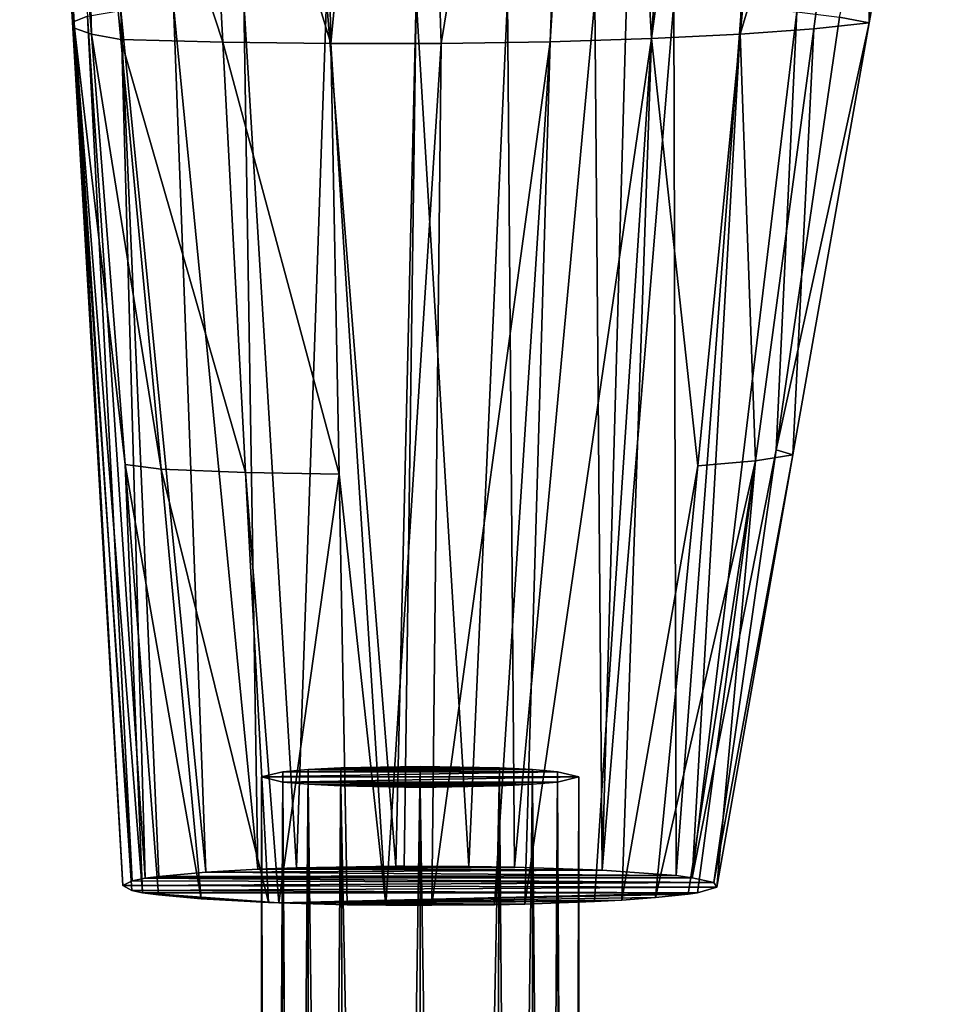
# Model space of a CAD drawing. Header units: millimetres. Extents: x 29 to 339, y 29 to 1104.
# Tile 248 of 256: x 181 to 193, y 1028 to 1041. Entities that reach past the tile are written whole.
import ezdxf

# ---------------------------------------------------------------- set-up
doc = ezdxf.new("R2010")
doc.units = ezdxf.units.MM
doc.header["$LTSCALE"] = 25.4
doc.layers.get('0').update_dxf_attribs({"true_color": 0xff5454})

# ---------------------------------------------------------------- blocks, each defined once
blk = doc.blocks.new('PATIO-10105.STL')
at = {"color": 18, "true_color": 0x000000}
mesh = blk.add_polyface(dxfattribs=at)
corners = [(189.384, 1051.971, 8.919), (188.773, 1030.057, 7.88), (188.681, 1041.029, 8.165), (189.675, 1040.99, 8.754)]
mesh.append_faces([[corners[k] for k in face] for face in [(0, 1, 2), (1, 0, 3)]], dxfattribs={"vtx0": -1, "color": 18})
mesh = blk.add_polyface(dxfattribs=at)
corners = [(181.454, 1051.634, 14.012), (182.094, 1040.75, 12.398), (181.427, 1051.5, 16.054)]
mesh.append_faces([[corners[k] for k in face] for face in [(0, 1, 2)]], dxfattribs={"color": 18})
mesh = blk.add_polyface(dxfattribs=at)
corners = [(181.454, 1051.634, 14.012), (182.28, 1040.825, 11.261), (182.094, 1040.75, 12.398)]
mesh.append_faces([[corners[k] for k in face] for face in [(0, 1, 2)]], dxfattribs={"color": 18})
mesh = blk.add_polyface(dxfattribs=at)
corners = [(181.427, 1051.5, 16.054), (182.094, 1040.75, 12.398), (182.119, 1040.674, 13.546)]
mesh.append_faces([[corners[k] for k in face] for face in [(0, 1, 2)]], dxfattribs={"color": 18})
mesh = blk.add_polyface(dxfattribs=at)
corners = [(181.427, 1051.5, 16.054), (182.119, 1040.674, 13.546), (181.486, 1051.456, 16.714)]
mesh.append_faces([[corners[k] for k in face] for face in [(0, 1, 2)]], dxfattribs={"color": 18})
mesh = blk.add_polyface(dxfattribs=at)
corners = [(192.173, 1046.111, 14.436), (191.58, 1051.483, 16.3), (190.513, 1040.597, 14.713)]
mesh.append_faces([[corners[k] for k in face] for face in [(0, 1, 2)]], dxfattribs={"color": 18})
mesh = blk.add_polyface(dxfattribs=at)
corners = [(191.58, 1051.483, 16.3), (190.994, 1051.457, 16.697), (190.513, 1040.597, 14.713)]
mesh.append_faces([[corners[k] for k in face] for face in [(0, 1, 2)]], dxfattribs={"color": 18})
mesh = blk.add_polyface(dxfattribs=at)
corners = [(182.332, 1040.6, 14.664), (182.119, 1040.674, 13.546), (182.755, 1035.172, 13.64), (181.486, 1051.456, 16.714)]
mesh.append_faces([[corners[k] for k in face] for face in [(0, 1, 2), (1, 0, 3)]], dxfattribs={"vtx0": -1, "color": 18})
mesh = blk.add_polyface(dxfattribs=at)
corners = [(181.486, 1051.456, 16.714), (182.332, 1040.6, 14.664), (182.197, 1045.948, 16.894)]
mesh.append_faces([[corners[k] for k in face] for face in [(0, 1, 2)]], dxfattribs={"color": 18})
mesh = blk.add_polyface(dxfattribs=at)
corners = [(186.384, 1051.346, 18.383), (185.144, 1051.339, 18.487), (185.351, 1040.48, 16.477)]
mesh.append_faces([[corners[k] for k in face] for face in [(0, 1, 2)]], dxfattribs={"color": 18})
mesh = blk.add_polyface(dxfattribs=at)
corners = [(186.743, 1040.483, 16.443), (186.384, 1051.346, 18.383), (185.351, 1040.48, 16.477)]
mesh.append_faces([[corners[k] for k in face] for face in [(0, 1, 2)]], dxfattribs={"color": 18})
mesh = blk.add_polyface(dxfattribs=at)
corners = [(188.527, 1051.379, 17.876), (186.384, 1051.346, 18.383), (186.743, 1040.483, 16.443)]
mesh.append_faces([[corners[k] for k in face] for face in [(0, 1, 2)]], dxfattribs={"color": 18})
mesh = blk.add_polyface(dxfattribs=at)
corners = [(188.527, 1051.379, 17.876), (186.743, 1040.483, 16.443), (188.115, 1040.504, 16.126)]
mesh.append_faces([[corners[k] for k in face] for face in [(0, 1, 2)]], dxfattribs={"color": 18})
mesh = blk.add_polyface(dxfattribs=at)
corners = [(189.394, 1040.542, 15.537), (188.79, 1051.385, 17.783), (188.115, 1040.504, 16.126)]
mesh.append_faces([[corners[k] for k in face] for face in [(0, 1, 2)]], dxfattribs={"color": 18})
mesh = blk.add_polyface(dxfattribs=at)
corners = [(188.79, 1051.385, 17.783), (188.527, 1051.379, 17.876), (188.115, 1040.504, 16.126)]
mesh.append_faces([[corners[k] for k in face] for face in [(0, 1, 2)]], dxfattribs={"color": 18})
mesh = blk.add_polyface(dxfattribs=at)
corners = [(190.112, 1051.424, 17.202), (188.79, 1051.385, 17.783), (189.394, 1040.542, 15.537)]
mesh.append_faces([[corners[k] for k in face] for face in [(0, 1, 2)]], dxfattribs={"color": 18})
mesh = blk.add_polyface(dxfattribs=at)
corners = [(190.874, 1051.452, 16.772), (189.394, 1040.542, 15.537), (190.513, 1040.597, 14.713)]
mesh.append_faces([[corners[k] for k in face] for face in [(0, 1, 2)]], dxfattribs={"color": 18})
mesh = blk.add_polyface(dxfattribs=at)
corners = [(190.874, 1051.452, 16.772), (190.112, 1051.424, 17.202), (189.394, 1040.542, 15.537)]
mesh.append_faces([[corners[k] for k in face] for face in [(0, 1, 2)]], dxfattribs={"color": 18})
mesh = blk.add_polyface(dxfattribs=at)
corners = [(190.994, 1051.457, 16.697), (190.874, 1051.452, 16.772), (190.513, 1040.597, 14.713)]
mesh.append_faces([[corners[k] for k in face] for face in [(0, 1, 2)]], dxfattribs={"color": 18})
mesh = blk.add_polyface(dxfattribs=at)
corners = [(185.351, 1040.48, 16.477), (185.144, 1051.339, 18.487), (183.7, 1045.92, 17.322)]
mesh.append_faces([[corners[k] for k in face] for face in [(0, 1, 2)]], dxfattribs={"color": 18})
mesh = blk.add_polyface(dxfattribs=at)
corners = [(193.099, 1046.194, 13.182), (192.138, 1040.743, 12.496), (191.763, 1040.812, 11.447)]
mesh.append_faces([[corners[k] for k in face] for face in [(0, 1, 2)]], dxfattribs={"color": 18})
mesh = blk.add_polyface(dxfattribs=at)
corners = [(193.099, 1046.194, 13.182), (192.173, 1046.111, 14.436), (192.138, 1040.743, 12.496)]
mesh.append_faces([[corners[k] for k in face] for face in [(0, 1, 2)]], dxfattribs={"color": 18})
mesh = blk.add_polyface(dxfattribs=at)
corners = [(191.44, 1040.665, 13.688), (190.513, 1040.597, 14.713), (190.707, 1035.218, 12.94), (192.173, 1046.111, 14.436)]
mesh.append_faces([[corners[k] for k in face] for face in [(0, 1, 2), (1, 0, 3)]], dxfattribs={"vtx0": -1, "color": 18})
mesh = blk.add_polyface(dxfattribs=at)
corners = [(192.173, 1046.111, 14.436), (191.44, 1040.665, 13.688), (192.138, 1040.743, 12.496)]
mesh.append_faces([[corners[k] for k in face] for face in [(0, 1, 2)]], dxfattribs={"color": 18})
mesh = blk.add_polyface(dxfattribs=at)
corners = [(183.988, 1040.496, 16.234), (183.7, 1045.92, 17.322), (182.197, 1045.948, 16.894)]
mesh.append_faces([[corners[k] for k in face] for face in [(0, 1, 2)]], dxfattribs={"color": 18})
mesh = blk.add_polyface(dxfattribs=at)
corners = [(183.988, 1040.496, 16.234), (182.197, 1045.948, 16.894), (182.703, 1040.53, 15.719)]
mesh.append_faces([[corners[k] for k in face] for face in [(0, 1, 2)]], dxfattribs={"color": 18})
mesh = blk.add_polyface(dxfattribs=at)
corners = [(182.703, 1040.53, 15.719), (182.332, 1040.6, 14.664), (183.209, 1035.112, 14.544), (182.197, 1045.948, 16.894)]
mesh.append_faces([[corners[k] for k in face] for face in [(0, 1, 2), (1, 0, 3)]], dxfattribs={"vtx0": -1, "color": 18})
mesh = blk.add_polyface(dxfattribs=at)
corners = [(185.351, 1040.48, 16.477), (183.7, 1045.92, 17.322), (183.988, 1040.496, 16.234)]
mesh.append_faces([[corners[k] for k in face] for face in [(0, 1, 2)]], dxfattribs={"color": 18})
mesh = blk.add_polyface(dxfattribs=at)
corners = [(186.425, 1041.055, 7.77), (186.169, 1030.108, 7.111), (185.295, 1041.039, 8.01)]
mesh.append_faces([[corners[k] for k in face] for face in [(0, 1, 2)]], dxfattribs={"color": 18})
mesh = blk.add_polyface(dxfattribs=at)
corners = [(186.425, 1041.055, 7.77), (186.275, 1030.108, 7.103), (186.169, 1030.108, 7.111)]
mesh.append_faces([[corners[k] for k in face] for face in [(0, 1, 2)]], dxfattribs={"color": 18})
mesh = blk.add_polyface(dxfattribs=at)
corners = [(187.092, 1030.105, 7.148), (186.275, 1030.108, 7.103), (186.425, 1041.055, 7.77)]
mesh.append_faces([[corners[k] for k in face] for face in [(0, 1, 2)]], dxfattribs={"color": 18})
mesh = blk.add_polyface(dxfattribs=at)
corners = [(187.579, 1041.052, 7.821), (187.092, 1030.105, 7.148), (186.425, 1041.055, 7.77)]
mesh.append_faces([[corners[k] for k in face] for face in [(0, 1, 2)]], dxfattribs={"color": 18})
mesh = blk.add_polyface(dxfattribs=at)
corners = [(187.665, 1030.096, 7.29), (187.092, 1030.105, 7.148), (187.579, 1041.052, 7.821)]
mesh.append_faces([[corners[k] for k in face] for face in [(0, 1, 2)]], dxfattribs={"color": 18})
mesh = blk.add_polyface(dxfattribs=at)
corners = [(188.681, 1041.029, 8.165), (187.665, 1030.096, 7.29), (187.579, 1041.052, 7.821)]
mesh.append_faces([[corners[k] for k in face] for face in [(0, 1, 2)]], dxfattribs={"color": 18})
mesh = blk.add_polyface(dxfattribs=at)
corners = [(183.368, 1040.958, 9.247), (183.773, 1030.033, 8.248), (182.702, 1040.896, 10.188)]
mesh.append_faces([[corners[k] for k in face] for face in [(0, 1, 2)]], dxfattribs={"color": 18})
mesh = blk.add_polyface(dxfattribs=at)
corners = [(184.43, 1030.068, 7.705), (183.368, 1040.958, 9.247), (184.254, 1041.007, 8.508)]
mesh.append_faces([[corners[k] for k in face] for face in [(0, 1, 2)]], dxfattribs={"color": 18})
mesh = blk.add_polyface(dxfattribs=at)
corners = [(184.43, 1030.068, 7.705), (183.773, 1030.033, 8.248), (183.368, 1040.958, 9.247)]
mesh.append_faces([[corners[k] for k in face] for face in [(0, 1, 2)]], dxfattribs={"color": 18})
mesh = blk.add_polyface(dxfattribs=at)
corners = [(185.295, 1041.039, 8.01), (184.918, 1030.086, 7.437), (184.254, 1041.007, 8.508)]
mesh.append_faces([[corners[k] for k in face] for face in [(0, 1, 2)]], dxfattribs={"color": 18})
mesh = blk.add_polyface(dxfattribs=at)
corners = [(184.918, 1030.086, 7.437), (184.43, 1030.068, 7.705), (184.254, 1041.007, 8.508)]
mesh.append_faces([[corners[k] for k in face] for face in [(0, 1, 2)]], dxfattribs={"color": 18})
mesh = blk.add_polyface(dxfattribs=at)
corners = [(186.169, 1030.108, 7.111), (184.918, 1030.086, 7.437), (185.295, 1041.039, 8.01)]
mesh.append_faces([[corners[k] for k in face] for face in [(0, 1, 2)]], dxfattribs={"color": 18})
mesh = blk.add_polyface(dxfattribs=at)
corners = [(188.773, 1030.057, 7.88), (187.665, 1030.096, 7.29), (188.681, 1041.029, 8.165)]
mesh.append_faces([[corners[k] for k in face] for face in [(0, 1, 2)]], dxfattribs={"color": 18})
mesh = blk.add_polyface(dxfattribs=at)
corners = [(189.675, 1040.99, 8.754), (189.704, 1029.988, 8.931), (188.773, 1030.057, 7.88)]
mesh.append_faces([[corners[k] for k in face] for face in [(0, 1, 2)]], dxfattribs={"color": 18})
mesh = blk.add_polyface(dxfattribs=at)
corners = [(190.527, 1040.939, 9.533), (189.704, 1029.988, 8.931), (189.675, 1040.99, 8.754)]
mesh.append_faces([[corners[k] for k in face] for face in [(0, 1, 2)]], dxfattribs={"color": 18})
mesh = blk.add_polyface(dxfattribs=at)
corners = [(190.527, 1040.939, 9.533), (189.905, 1029.962, 9.32), (189.704, 1029.988, 8.931)]
mesh.append_faces([[corners[k] for k in face] for face in [(0, 1, 2)]], dxfattribs={"color": 18})
mesh = blk.add_polyface(dxfattribs=at)
corners = [(190.527, 1040.939, 9.533), (191.226, 1040.879, 10.445), (189.905, 1029.962, 9.32)]
mesh.append_faces([[corners[k] for k in face] for face in [(0, 1, 2)]], dxfattribs={"color": 18})
mesh = blk.add_polyface(dxfattribs=at)
corners = [(182.28, 1040.825, 11.261), (182.843, 1029.922, 9.916), (182.094, 1040.75, 12.398)]
mesh.append_faces([[corners[k] for k in face] for face in [(0, 1, 2)]], dxfattribs={"color": 18})
mesh = blk.add_polyface(dxfattribs=at)
corners = [(182.702, 1040.896, 10.188), (183.007, 1029.955, 9.423), (182.28, 1040.825, 11.261)]
mesh.append_faces([[corners[k] for k in face] for face in [(0, 1, 2)]], dxfattribs={"color": 18})
mesh = blk.add_polyface(dxfattribs=at)
corners = [(182.28, 1040.825, 11.261), (183.007, 1029.955, 9.423), (182.843, 1029.922, 9.916)]
mesh.append_faces([[corners[k] for k in face] for face in [(0, 1, 2)]], dxfattribs={"color": 18})
mesh = blk.add_polyface(dxfattribs=at)
corners = [(182.702, 1040.896, 10.188), (183.773, 1030.033, 8.248), (183.182, 1029.979, 9.054)]
mesh.append_faces([[corners[k] for k in face] for face in [(0, 1, 2)]], dxfattribs={"color": 18})
mesh = blk.add_polyface(dxfattribs=at)
corners = [(182.702, 1040.896, 10.188), (183.182, 1029.979, 9.054), (183.007, 1029.955, 9.423)]
mesh.append_faces([[corners[k] for k in face] for face in [(0, 1, 2)]], dxfattribs={"color": 18})
mesh = blk.add_polyface(dxfattribs=at)
corners = [(191.226, 1040.879, 10.445), (190.968, 1035.358, 10.825), (189.905, 1029.962, 9.32)]
mesh.append_faces([[corners[k] for k in face] for face in [(0, 1, 2)]], dxfattribs={"color": 18})
mesh = blk.add_polyface(dxfattribs=at)
corners = [(191.226, 1040.879, 10.445), (191.763, 1040.812, 11.447), (190.968, 1035.358, 10.825)]
mesh.append_faces([[corners[k] for k in face] for face in [(0, 1, 2)]], dxfattribs={"color": 18})
mesh = blk.add_polyface(dxfattribs=at)
corners = [(191.763, 1040.812, 11.447), (192.138, 1040.743, 12.496), (190.968, 1035.358, 10.825)]
mesh.append_faces([[corners[k] for k in face] for face in [(0, 1, 2)]], dxfattribs={"color": 18})
mesh = blk.add_polyface(dxfattribs=at)
corners = [(182.094, 1040.75, 12.398), (182.843, 1029.922, 9.916), (182.728, 1029.865, 10.793)]
mesh.append_faces([[corners[k] for k in face] for face in [(0, 1, 2)]], dxfattribs={"color": 18})
mesh = blk.add_polyface(dxfattribs=at)
corners = [(182.094, 1040.75, 12.398), (182.728, 1029.865, 10.793), (182.119, 1040.674, 13.546)]
mesh.append_faces([[corners[k] for k in face] for face in [(0, 1, 2)]], dxfattribs={"color": 18})
mesh = blk.add_polyface(dxfattribs=at)
corners = [(182.119, 1040.674, 13.546), (182.976, 1029.773, 12.178), (182.755, 1035.172, 13.64)]
mesh.append_faces([[corners[k] for k in face] for face in [(0, 1, 2)]], dxfattribs={"color": 18})
mesh = blk.add_polyface(dxfattribs=at)
corners = [(182.119, 1040.674, 13.546), (182.728, 1029.865, 10.793), (182.841, 1029.801, 11.753)]
mesh.append_faces([[corners[k] for k in face] for face in [(0, 1, 2)]], dxfattribs={"color": 18})
mesh = blk.add_polyface(dxfattribs=at)
corners = [(182.119, 1040.674, 13.546), (182.841, 1029.801, 11.753), (182.976, 1029.773, 12.178)]
mesh.append_faces([[corners[k] for k in face] for face in [(0, 1, 2)]], dxfattribs={"color": 18})
mesh = blk.add_polyface(dxfattribs=at)
corners = [(192.138, 1040.743, 12.496), (191.178, 1035.293, 11.811), (190.968, 1035.358, 10.825)]
mesh.append_faces([[corners[k] for k in face] for face in [(0, 1, 2)]], dxfattribs={"color": 18})
mesh = blk.add_polyface(dxfattribs=at)
corners = [(192.138, 1040.743, 12.496), (191.44, 1040.665, 13.688), (191.178, 1035.293, 11.811)]
mesh.append_faces([[corners[k] for k in face] for face in [(0, 1, 2)]], dxfattribs={"color": 18})
mesh = blk.add_polyface(dxfattribs=at)
corners = [(182.332, 1040.6, 14.664), (182.755, 1035.172, 13.64), (183.209, 1035.112, 14.544)]
mesh.append_faces([[corners[k] for k in face] for face in [(0, 1, 2)]], dxfattribs={"color": 18})
mesh = blk.add_polyface(dxfattribs=at)
corners = [(190.513, 1040.597, 14.713), (189.394, 1040.542, 15.537), (189.98, 1035.154, 13.919)]
mesh.append_faces([[corners[k] for k in face] for face in [(0, 1, 2)]], dxfattribs={"color": 18})
mesh = blk.add_polyface(dxfattribs=at)
corners = [(190.707, 1035.218, 12.94), (189.98, 1035.154, 13.919), (189.446, 1029.711, 13.125), (190.513, 1040.597, 14.713)]
mesh.append_faces([[corners[k] for k in face] for face in [(0, 1, 2), (1, 0, 3)]], dxfattribs={"vtx0": -1, "color": 18})
mesh = blk.add_polyface(dxfattribs=at)
corners = [(191.44, 1040.665, 13.688), (190.707, 1035.218, 12.94), (191.178, 1035.293, 11.811)]
mesh.append_faces([[corners[k] for k in face] for face in [(0, 1, 2)]], dxfattribs={"color": 18})
mesh = blk.add_polyface(dxfattribs=at)
corners = [(184.276, 1035.073, 15.146), (182.703, 1040.53, 15.719), (183.209, 1035.112, 14.544)]
mesh.append_faces([[corners[k] for k in face] for face in [(0, 1, 2)]], dxfattribs={"color": 18})
mesh = blk.add_polyface(dxfattribs=at)
corners = [(184.276, 1035.073, 15.146), (183.988, 1040.496, 16.234), (182.703, 1040.53, 15.719)]
mesh.append_faces([[corners[k] for k in face] for face in [(0, 1, 2)]], dxfattribs={"color": 18})
mesh = blk.add_polyface(dxfattribs=at)
corners = [(185.455, 1035.051, 15.472), (183.988, 1040.496, 16.234), (184.276, 1035.073, 15.146)]
mesh.append_faces([[corners[k] for k in face] for face in [(0, 1, 2)]], dxfattribs={"color": 18})
mesh = blk.add_polyface(dxfattribs=at)
corners = [(185.455, 1035.051, 15.472), (185.351, 1040.48, 16.477), (183.988, 1040.496, 16.234)]
mesh.append_faces([[corners[k] for k in face] for face in [(0, 1, 2)]], dxfattribs={"color": 18})
mesh = blk.add_polyface(dxfattribs=at)
corners = [(186.743, 1040.483, 16.443), (185.351, 1040.48, 16.477), (186.042, 1029.616, 14.556)]
mesh.append_faces([[corners[k] for k in face] for face in [(0, 1, 2)]], dxfattribs={"color": 18})
mesh = blk.add_polyface(dxfattribs=at)
corners = [(185.455, 1035.051, 15.472), (186.042, 1029.616, 14.556), (185.351, 1040.48, 16.477), (185.558, 1029.622, 14.467)]
mesh.append_faces([[corners[k] for k in face] for face in [(0, 1, 2), (1, 0, 3)]], dxfattribs={"vtx0": -1, "color": 18})
mesh = blk.add_polyface(dxfattribs=at)
corners = [(186.743, 1040.483, 16.443), (186.042, 1029.616, 14.556), (186.626, 1029.615, 14.579)]
mesh.append_faces([[corners[k] for k in face] for face in [(0, 1, 2)]], dxfattribs={"color": 18})
mesh = blk.add_polyface(dxfattribs=at)
corners = [(188.115, 1040.504, 16.126), (186.743, 1040.483, 16.443), (186.626, 1029.615, 14.579)]
mesh.append_faces([[corners[k] for k in face] for face in [(0, 1, 2)]], dxfattribs={"color": 18})
mesh = blk.add_polyface(dxfattribs=at)
corners = [(188.115, 1040.504, 16.126), (186.626, 1029.615, 14.579), (187.416, 1029.622, 14.462)]
mesh.append_faces([[corners[k] for k in face] for face in [(0, 1, 2)]], dxfattribs={"color": 18})
mesh = blk.add_polyface(dxfattribs=at)
corners = [(188.115, 1040.504, 16.126), (187.416, 1029.622, 14.462), (187.797, 1029.63, 14.342)]
mesh.append_faces([[corners[k] for k in face] for face in [(0, 1, 2)]], dxfattribs={"color": 18})
mesh = blk.add_polyface(dxfattribs=at)
corners = [(189.394, 1040.542, 15.537), (188.115, 1040.504, 16.126), (187.797, 1029.63, 14.342)]
mesh.append_faces([[corners[k] for k in face] for face in [(0, 1, 2)]], dxfattribs={"color": 18})
mesh = blk.add_polyface(dxfattribs=at)
corners = [(189.394, 1040.542, 15.537), (187.797, 1029.63, 14.342), (188.676, 1029.661, 13.871)]
mesh.append_faces([[corners[k] for k in face] for face in [(0, 1, 2)]], dxfattribs={"color": 18})
mesh = blk.add_polyface(dxfattribs=at)
corners = [(189.394, 1040.542, 15.537), (188.676, 1029.661, 13.871), (189.019, 1029.68, 13.592)]
mesh.append_faces([[corners[k] for k in face] for face in [(0, 1, 2)]], dxfattribs={"color": 18})
mesh = blk.add_polyface(dxfattribs=at)
corners = [(189.98, 1035.154, 13.919), (189.394, 1040.542, 15.537), (189.019, 1029.68, 13.592)]
mesh.append_faces([[corners[k] for k in face] for face in [(0, 1, 2)]], dxfattribs={"color": 18})
mesh = blk.add_polyface(dxfattribs=at)
corners = [(190.968, 1035.358, 10.825), (190.181, 1029.9, 10.254), (189.905, 1029.962, 9.32)]
mesh.append_faces([[corners[k] for k in face] for face in [(0, 1, 2)]], dxfattribs={"color": 18})
mesh = blk.add_polyface(dxfattribs=at)
corners = [(190.968, 1035.358, 10.825), (191.178, 1035.293, 11.811), (190.181, 1029.9, 10.254)]
mesh.append_faces([[corners[k] for k in face] for face in [(0, 1, 2)]], dxfattribs={"color": 18})
mesh = blk.add_polyface(dxfattribs=at)
corners = [(190.707, 1035.218, 12.94), (189.446, 1029.711, 13.125), (189.856, 1029.754, 12.464)]
mesh.append_faces([[corners[k] for k in face] for face in [(0, 1, 2)]], dxfattribs={"color": 18})
mesh = blk.add_polyface(dxfattribs=at)
corners = [(190.707, 1035.218, 12.94), (189.856, 1029.754, 12.464), (189.975, 1029.772, 12.192)]
mesh.append_faces([[corners[k] for k in face] for face in [(0, 1, 2)]], dxfattribs={"color": 18})
mesh = blk.add_polyface(dxfattribs=at)
corners = [(190.707, 1035.218, 12.94), (189.975, 1029.772, 12.192), (190.217, 1029.843, 11.126)]
mesh.append_faces([[corners[k] for k in face] for face in [(0, 1, 2)]], dxfattribs={"color": 18})
mesh = blk.add_polyface(dxfattribs=at)
corners = [(191.178, 1035.293, 11.811), (190.217, 1029.843, 11.126), (190.181, 1029.9, 10.254)]
mesh.append_faces([[corners[k] for k in face] for face in [(0, 1, 2)]], dxfattribs={"color": 18})
mesh = blk.add_polyface(dxfattribs=at)
corners = [(191.178, 1035.293, 11.811), (190.707, 1035.218, 12.94), (190.217, 1029.843, 11.126)]
mesh.append_faces([[corners[k] for k in face] for face in [(0, 1, 2)]], dxfattribs={"color": 18})
mesh = blk.add_polyface(dxfattribs=at)
corners = [(182.755, 1035.172, 13.64), (182.976, 1029.773, 12.178), (183.178, 1029.744, 12.615)]
mesh.append_faces([[corners[k] for k in face] for face in [(0, 1, 2)]], dxfattribs={"color": 18})
mesh = blk.add_polyface(dxfattribs=at)
corners = [(182.755, 1035.172, 13.64), (183.178, 1029.744, 12.615), (183.714, 1029.694, 13.369)]
mesh.append_faces([[corners[k] for k in face] for face in [(0, 1, 2)]], dxfattribs={"color": 18})
mesh = blk.add_polyface(dxfattribs=at)
corners = [(182.755, 1035.172, 13.64), (183.714, 1029.694, 13.369), (183.209, 1035.112, 14.544)]
mesh.append_faces([[corners[k] for k in face] for face in [(0, 1, 2)]], dxfattribs={"color": 18})
mesh = blk.add_polyface(dxfattribs=at)
corners = [(184.565, 1029.649, 14.058), (183.209, 1035.112, 14.544), (183.714, 1029.694, 13.369)]
mesh.append_faces([[corners[k] for k in face] for face in [(0, 1, 2)]], dxfattribs={"color": 18})
mesh = blk.add_polyface(dxfattribs=at)
corners = [(184.565, 1029.649, 14.058), (184.276, 1035.073, 15.146), (183.209, 1035.112, 14.544), (184.695, 1029.644, 14.132)]
mesh.append_faces([[corners[k] for k in face] for face in [(0, 1, 2), (1, 0, 3)]], dxfattribs={"vtx0": -1, "color": 18})
mesh = blk.add_polyface(dxfattribs=at)
corners = [(189.98, 1035.154, 13.919), (189.019, 1029.68, 13.592), (189.446, 1029.711, 13.125)]
mesh.append_faces([[corners[k] for k in face] for face in [(0, 1, 2)]], dxfattribs={"color": 18})
mesh = blk.add_polyface(dxfattribs=at)
corners = [(185.455, 1035.051, 15.472), (184.276, 1035.073, 15.146), (184.695, 1029.644, 14.132)]
mesh.append_faces([[corners[k] for k in face] for face in [(0, 1, 2)]], dxfattribs={"color": 18})
mesh = blk.add_polyface(dxfattribs=at)
corners = [(185.558, 1029.622, 14.467), (185.455, 1035.051, 15.472), (184.695, 1029.644, 14.132)]
mesh.append_faces([[corners[k] for k in face] for face in [(0, 1, 2)]], dxfattribs={"color": 18})
mesh = blk.add_polyface(dxfattribs=at)
corners = [(185.478, 1031.347, 9.202), (187.478, 1031.347, 9.202), (186.478, 1031.365, 8.934), (185.064, 1031.326, 9.519), (187.892, 1031.326, 9.519), (184.746, 1031.299, 9.932), (188.21, 1031.299, 9.932), (184.478, 1031.233, 10.93), (188.478, 1031.233, 10.93), (184.746, 1031.167, 11.928), (188.21, 1031.167, 11.928), (185.064, 1031.14, 12.341), (187.892, 1031.14, 12.341), (185.478, 1031.119, 12.658), (187.478, 1031.119, 12.658), (186.478, 1031.101, 12.926)]
mesh.append_faces([[corners[k] for k in face] for face in [(0, 1, 2), (14, 13, 15)]], dxfattribs={"vtx0": -1, "color": 18})
mesh.append_faces([[corners[k] for k in face] for face in [(1, 3, 4), (4, 5, 6), (6, 7, 8), (8, 9, 10), (10, 11, 12), (12, 13, 14)]], dxfattribs={"vtx0": -1, "vtx1": -1, "color": 18})
mesh.append_faces([[corners[k] for k in face] for face in [(1, 0, 3), (4, 3, 5), (6, 5, 7), (8, 7, 9), (10, 9, 11), (12, 11, 13)]], dxfattribs={"vtx0": -1, "vtx2": -1, "color": 18})
mesh = blk.add_polyface(dxfattribs=at)
corners = [(186.478, 1031.365, 8.934), (185.712, 981.999, 7.04), (185.478, 1031.347, 9.202)]
mesh.append_faces([[corners[k] for k in face] for face in [(0, 1, 2)]], dxfattribs={"color": 18})
mesh = blk.add_polyface(dxfattribs=at)
corners = [(186.478, 982.002, 6.887), (185.712, 981.999, 7.04), (186.478, 1031.365, 8.934)]
mesh.append_faces([[corners[k] for k in face] for face in [(0, 1, 2)]], dxfattribs={"color": 18})
mesh = blk.add_polyface(dxfattribs=at)
corners = [(187.478, 1031.347, 9.202), (186.478, 982.002, 6.887), (186.478, 1031.365, 8.934)]
mesh.append_faces([[corners[k] for k in face] for face in [(0, 1, 2)]], dxfattribs={"color": 18})
mesh = blk.add_polyface(dxfattribs=at)
corners = [(184.746, 1031.299, 9.932), (184.63, 981.975, 8.122), (184.478, 981.959, 8.887)]
mesh.append_faces([[corners[k] for k in face] for face in [(0, 1, 2)]], dxfattribs={"color": 18})
mesh = blk.add_polyface(dxfattribs=at)
corners = [(184.746, 1031.299, 9.932), (184.478, 981.959, 8.887), (184.478, 1031.233, 10.93)]
mesh.append_faces([[corners[k] for k in face] for face in [(0, 1, 2)]], dxfattribs={"color": 18})
mesh = blk.add_polyface(dxfattribs=at)
corners = [(184.478, 1031.233, 10.93), (184.478, 981.959, 8.887), (184.63, 981.942, 9.652)]
mesh.append_faces([[corners[k] for k in face] for face in [(0, 1, 2)]], dxfattribs={"color": 18})
mesh = blk.add_polyface(dxfattribs=at)
corners = [(184.478, 1031.233, 10.93), (184.63, 981.942, 9.652), (184.746, 1031.167, 11.928)]
mesh.append_faces([[corners[k] for k in face] for face in [(0, 1, 2)]], dxfattribs={"color": 18})
mesh = blk.add_polyface(dxfattribs=at)
corners = [(185.064, 1031.326, 9.519), (185.064, 981.989, 7.473), (184.63, 981.975, 8.122)]
mesh.append_faces([[corners[k] for k in face] for face in [(0, 1, 2)]], dxfattribs={"color": 18})
mesh = blk.add_polyface(dxfattribs=at)
corners = [(185.064, 1031.326, 9.519), (184.63, 981.975, 8.122), (184.746, 1031.299, 9.932)]
mesh.append_faces([[corners[k] for k in face] for face in [(0, 1, 2)]], dxfattribs={"color": 18})
mesh = blk.add_polyface(dxfattribs=at)
corners = [(185.712, 981.999, 7.04), (185.064, 981.989, 7.473), (185.478, 1031.347, 9.202)]
mesh.append_faces([[corners[k] for k in face] for face in [(0, 1, 2)]], dxfattribs={"color": 18})
mesh = blk.add_polyface(dxfattribs=at)
corners = [(185.478, 1031.347, 9.202), (185.064, 981.989, 7.473), (185.064, 1031.326, 9.519)]
mesh.append_faces([[corners[k] for k in face] for face in [(0, 1, 2)]], dxfattribs={"color": 18})
mesh = blk.add_polyface(dxfattribs=at)
corners = [(187.478, 1031.347, 9.202), (187.243, 981.999, 7.04), (186.478, 982.002, 6.887)]
mesh.append_faces([[corners[k] for k in face] for face in [(0, 1, 2)]], dxfattribs={"color": 18})
mesh = blk.add_polyface(dxfattribs=at)
corners = [(187.892, 1031.326, 9.519), (187.243, 981.999, 7.04), (187.478, 1031.347, 9.202)]
mesh.append_faces([[corners[k] for k in face] for face in [(0, 1, 2)]], dxfattribs={"color": 18})
mesh = blk.add_polyface(dxfattribs=at)
corners = [(187.892, 981.989, 7.473), (187.243, 981.999, 7.04), (187.892, 1031.326, 9.519)]
mesh.append_faces([[corners[k] for k in face] for face in [(0, 1, 2)]], dxfattribs={"color": 18})
mesh = blk.add_polyface(dxfattribs=at)
corners = [(187.892, 1031.326, 9.519), (188.21, 1031.299, 9.932), (187.892, 981.989, 7.473)]
mesh.append_faces([[corners[k] for k in face] for face in [(0, 1, 2)]], dxfattribs={"color": 18})
mesh = blk.add_polyface(dxfattribs=at)
corners = [(188.21, 1031.299, 9.932), (188.326, 981.975, 8.122), (187.892, 981.989, 7.473)]
mesh.append_faces([[corners[k] for k in face] for face in [(0, 1, 2)]], dxfattribs={"color": 18})
mesh = blk.add_polyface(dxfattribs=at)
corners = [(188.21, 1031.299, 9.932), (188.478, 1031.233, 10.93), (188.326, 981.975, 8.122)]
mesh.append_faces([[corners[k] for k in face] for face in [(0, 1, 2)]], dxfattribs={"color": 18})
mesh = blk.add_polyface(dxfattribs=at)
corners = [(188.478, 1031.233, 10.93), (188.21, 1031.167, 11.928), (188.478, 981.959, 8.887)]
mesh.append_faces([[corners[k] for k in face] for face in [(0, 1, 2)]], dxfattribs={"color": 18})
mesh = blk.add_polyface(dxfattribs=at)
corners = [(188.478, 1031.233, 10.93), (188.478, 981.959, 8.887), (188.326, 981.975, 8.122)]
mesh.append_faces([[corners[k] for k in face] for face in [(0, 1, 2)]], dxfattribs={"color": 18})
mesh = blk.add_polyface(dxfattribs=at)
corners = [(184.746, 1031.167, 11.928), (184.63, 981.942, 9.652), (185.064, 981.928, 10.301)]
mesh.append_faces([[corners[k] for k in face] for face in [(0, 1, 2)]], dxfattribs={"color": 18})
mesh = blk.add_polyface(dxfattribs=at)
corners = [(184.746, 1031.167, 11.928), (185.064, 981.928, 10.301), (185.064, 1031.14, 12.341)]
mesh.append_faces([[corners[k] for k in face] for face in [(0, 1, 2)]], dxfattribs={"color": 18})
mesh = blk.add_polyface(dxfattribs=at)
corners = [(185.712, 981.919, 10.734), (185.064, 1031.14, 12.341), (185.064, 981.928, 10.301)]
mesh.append_faces([[corners[k] for k in face] for face in [(0, 1, 2)]], dxfattribs={"color": 18})
mesh = blk.add_polyface(dxfattribs=at)
corners = [(185.712, 981.919, 10.734), (185.478, 1031.119, 12.658), (185.064, 1031.14, 12.341)]
mesh.append_faces([[corners[k] for k in face] for face in [(0, 1, 2)]], dxfattribs={"color": 18})
mesh = blk.add_polyface(dxfattribs=at)
corners = [(186.478, 981.916, 10.886), (185.478, 1031.119, 12.658), (185.712, 981.919, 10.734)]
mesh.append_faces([[corners[k] for k in face] for face in [(0, 1, 2)]], dxfattribs={"color": 18})
mesh = blk.add_polyface(dxfattribs=at)
corners = [(186.478, 1031.101, 12.926), (185.478, 1031.119, 12.658), (186.478, 981.916, 10.886)]
mesh.append_faces([[corners[k] for k in face] for face in [(0, 1, 2)]], dxfattribs={"color": 18})
mesh = blk.add_polyface(dxfattribs=at)
corners = [(187.478, 1031.119, 12.658), (186.478, 1031.101, 12.926), (187.243, 981.919, 10.734)]
mesh.append_faces([[corners[k] for k in face] for face in [(0, 1, 2)]], dxfattribs={"color": 18})
mesh = blk.add_polyface(dxfattribs=at)
corners = [(187.892, 981.928, 10.301), (187.478, 1031.119, 12.658), (187.243, 981.919, 10.734)]
mesh.append_faces([[corners[k] for k in face] for face in [(0, 1, 2)]], dxfattribs={"color": 18})
mesh = blk.add_polyface(dxfattribs=at)
corners = [(187.892, 1031.14, 12.341), (187.478, 1031.119, 12.658), (187.892, 981.928, 10.301)]
mesh.append_faces([[corners[k] for k in face] for face in [(0, 1, 2)]], dxfattribs={"color": 18})
mesh = blk.add_polyface(dxfattribs=at)
corners = [(188.21, 1031.167, 11.928), (187.892, 1031.14, 12.341), (188.326, 981.942, 9.652)]
mesh.append_faces([[corners[k] for k in face] for face in [(0, 1, 2)]], dxfattribs={"color": 18})
mesh = blk.add_polyface(dxfattribs=at)
corners = [(187.892, 1031.14, 12.341), (187.892, 981.928, 10.301), (188.326, 981.942, 9.652)]
mesh.append_faces([[corners[k] for k in face] for face in [(0, 1, 2)]], dxfattribs={"color": 18})
mesh = blk.add_polyface(dxfattribs=at)
corners = [(188.21, 1031.167, 11.928), (188.326, 981.942, 9.652), (188.478, 981.959, 8.887)]
mesh.append_faces([[corners[k] for k in face] for face in [(0, 1, 2)]], dxfattribs={"color": 18})
mesh = blk.add_polyface(dxfattribs=at)
corners = [(187.243, 981.919, 10.734), (186.478, 1031.101, 12.926), (186.478, 981.916, 10.886)]
mesh.append_faces([[corners[k] for k in face] for face in [(0, 1, 2)]], dxfattribs={"color": 18})
mesh = blk.add_polyface(dxfattribs=at)
corners = [(187.092, 1030.105, 7.148), (186.169, 1030.108, 7.111), (186.275, 1030.108, 7.103), (184.918, 1030.086, 7.437), (187.665, 1030.096, 7.29), (188.773, 1030.057, 7.88), (184.43, 1030.068, 7.705), (183.773, 1030.033, 8.248), (189.704, 1029.988, 8.931), (183.182, 1029.979, 9.054), (189.905, 1029.962, 9.32), (183.007, 1029.955, 9.423), (190.181, 1029.9, 10.254), (182.843, 1029.922, 9.916), (182.728, 1029.865, 10.793), (190.217, 1029.843, 11.126), (182.841, 1029.801, 11.753), (189.975, 1029.772, 12.192), (182.976, 1029.773, 12.178), (184.695, 1029.644, 14.132), (189.856, 1029.754, 12.464), (189.446, 1029.711, 13.125), (189.019, 1029.68, 13.592), (188.676, 1029.661, 13.871), (187.797, 1029.63, 14.342), (185.558, 1029.622, 14.467), (187.416, 1029.622, 14.462), (186.626, 1029.615, 14.579), (186.042, 1029.616, 14.556)]
mesh.append_faces([[corners[k] for k in face] for face in [(0, 1, 2), (25, 27, 28)]], dxfattribs={"vtx0": -1, "color": 18})
mesh.append_faces([[corners[k] for k in face] for face in [(1, 0, 3), (3, 5, 6), (6, 5, 7), (7, 8, 9), (9, 10, 11), (11, 12, 13), (13, 12, 14), (14, 15, 16), (16, 17, 18), (18, 17, 19), (19, 24, 25)]], dxfattribs={"vtx0": -1, "vtx1": -1, "color": 18})
mesh.append_faces([[corners[k] for k in face] for face in [(3, 0, 4), (3, 4, 5), (7, 5, 8), (9, 8, 10), (11, 10, 12), (14, 12, 15), (16, 15, 17), (19, 17, 20), (19, 20, 21), (19, 21, 22), (19, 22, 23), (19, 23, 24), (25, 24, 26), (25, 26, 27)]], dxfattribs={"vtx0": -1, "vtx2": -1, "color": 18})
mesh = blk.add_polyface(dxfattribs=at)
corners = [(184.695, 1029.644, 14.132), (184.565, 1029.649, 14.058), (182.976, 1029.773, 12.178)]
mesh.append_faces([[corners[k] for k in face] for face in [(0, 1, 2)]], dxfattribs={"color": 18})
mesh = blk.add_polyface(dxfattribs=at)
corners = [(184.565, 1029.649, 14.058), (183.178, 1029.744, 12.615), (182.976, 1029.773, 12.178), (183.714, 1029.694, 13.369)]
mesh.append_faces([[corners[k] for k in face] for face in [(0, 1, 2), (1, 0, 3)]], dxfattribs={"vtx0": -1, "color": 18})

msp = doc.modelspace()

# ---------------------------------------------------------------- block references
at = {"color": 0}
msp.add_blockref('PATIO-10105.STL', (0, 0), dxfattribs=at)

doc.saveas('drawing.dxf')
